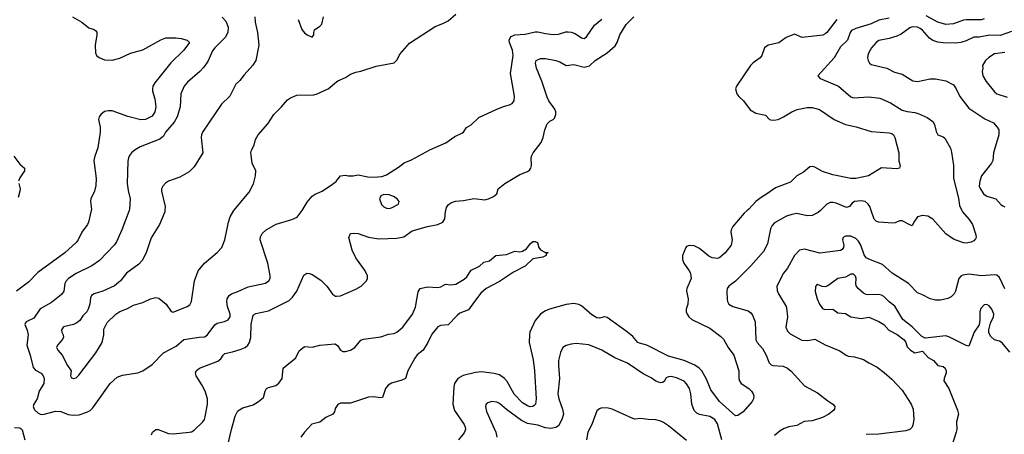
# Model space of a CAD drawing. Header units: inches. Extents: x 1771504 to 1971212, y 471788 to 643615.
# Tile 36 of 256: x 1837530 to 1845207, y 518253 to 521489. Entities that reach past the tile are written whole.
import ezdxf

# ---------------------------------------------------------------- set-up
doc = ezdxf.new("R2010")
doc.units = ezdxf.units.IN
doc.header["$MEASUREMENT"] = 0
for name, color, linetype in [('B8531', 7, 'Continuous'), ('B8532', 7, 'Continuous'), ('B8541', 7, 'Continuous'), ('B8542', 7, 'Continuous')]:
    doc.layers.add(name, color=color, linetype=linetype)

msp = doc.modelspace()

# ---------------------------------------------------------------- linework, layer by layer
at = {"layer": 'B8531', "color": 5}
for points, elevation in [([(1838086.6, 520000), (1838066.3, 519910), (1838057.7, 519890), (1838014.6, 519830), (1837986, 519770), (1837970.1, 519749.9), (1837880.9, 519670), (1837670, 519516.9), (1837598.2, 519441.8), (1837505.3, 519370)], 420), ([(1838382, 520000), (1838326.3, 519850), (1838283.8, 519756.2), (1838267.9, 519732.1), (1838152.4, 519610), (1838091.9, 519568.1), (1837970, 519507.6), (1837910, 519468.4), (1837890, 519447), (1837882.8, 519430), (1837874.3, 519370), (1837855, 519345), (1837778.3, 519281.7), (1837690, 519231.9), (1837639.9, 519160.1), (1837579.3, 519130), (1837575.8, 519124.2), (1837570.3, 519110), (1837587.4, 519067.4), (1837596.1, 519030), (1837585.4, 518950), (1837611.1, 518870), (1837633.8, 518773.8), (1837652.9, 518752.9), (1837696, 518730), (1837712.4, 518710), (1837719.2, 518690), (1837716.9, 518650), (1837681.6, 518590), (1837666.7, 518530), (1837639.3, 518490), (1837635.1, 518470), (1837645.3, 518445.3), (1837670, 518420.1), (1837690, 518410.1), (1837710, 518408.2), (1837810, 518435), (1837850, 518432.3), (1837908.2, 518408.2), (1837950, 518403.2), (1837993.9, 518406.1), (1838054.1, 518425.9), (1838079.8, 518440.2), (1838100.8, 518459.2), (1838234, 518650), (1838290, 518700.4), (1838330, 518715.8), (1838450, 518734), (1838490, 518748.7), (1838562.3, 518797.8), (1838650.7, 518889.3), (1838750, 518940.3), (1838810, 518992.3), (1838930, 519011.6), (1838970, 519013.4), (1838992.4, 519027.6), (1839051.3, 519108.7), (1839070, 519119.7), (1839127.4, 519132.6), (1839154.4, 519145.6), (1839171.1, 519170), (1839169.7, 519190), (1839149.7, 519250), (1839144.7, 519290), (1839148.2, 519311.8), (1839163.1, 519336.9), (1839181.2, 519350), (1839230, 519366.7), (1839310, 519405.2), (1839446.9, 519433.1), (1839472.3, 519450), (1839483.7, 519470), (1839483.7, 519490), (1839465.1, 519590), (1839406, 519770), (1839406.6, 519793.4), (1839419.3, 519820.7), (1839451, 519849), (1839530, 519892), (1839651.6, 519928.4), (1839692, 519948), (1839725.2, 519990), (1839731.2, 520000)], 440), ([(1838662.1, 520000), (1838661.5, 519990), (1838618.9, 519890), (1838554, 519786), (1838514.9, 519670), (1838485.5, 519610), (1838458.7, 519581.3), (1838362, 519510), (1838316.5, 519450), (1838270, 519412.1), (1838179.1, 519370), (1838110.2, 519349.8), (1838090, 519336.9), (1838080.5, 519319.5), (1838076.1, 519270), (1838064, 519230), (1838051.9, 519208.1), (1838022.5, 519177.5), (1837998, 519142), (1837976.1, 519123.9), (1837950, 519111), (1837870, 519091.6), (1837854.9, 519070), (1837858.4, 519050), (1837868.7, 519030), (1837870.3, 519010), (1837860.3, 518990), (1837824.4, 518950), (1837817, 518930), (1837827.2, 518910), (1837860.2, 518870), (1837902.7, 518790), (1837930.3, 518750), (1837926.4, 518710), (1837933.7, 518693.7), (1837950, 518688.4), (1837970, 518695.5), (1837990, 518715.5), (1838122.4, 518890), (1838172, 518970), (1838186, 519030), (1838186.6, 519073.4), (1838212.9, 519127.1), (1838279.3, 519190), (1838310, 519213), (1838370, 519234.8), (1838418.3, 519261.7), (1838490, 519283), (1838549.7, 519310.3), (1838590, 519322), (1838615.5, 519315.5), (1838672, 519270), (1838710, 519211.3), (1838726.4, 519206.4), (1838835.3, 519250), (1838855.6, 519264.4), (1838869.5, 519290.5), (1838891.5, 519450), (1838922.4, 519530), (1838969.8, 519590.2), (1839070, 519672.2), (1839104.7, 519710), (1839128.5, 519770), (1839156.8, 519910), (1839169.8, 519950.2), (1839198.7, 520000)], 460), ([(1838557.4, 518250), (1838566.3, 518270), (1838590, 518290.4), (1838610, 518290.4), (1838690, 518260.8), (1838730, 518258), (1838850.9, 518269.1), (1838870, 518273.7), (1838890, 518286.4), (1838957.7, 518350), (1838970.5, 518369.5), (1838976.8, 518390), (1838995.3, 518490), (1838995.3, 518530), (1838975.8, 518590), (1838950, 518640.5), (1838906.2, 518710), (1838901.3, 518730), (1838905.6, 518750), (1838931, 518769), (1839075.8, 518824.2), (1839098.7, 518841.3), (1839115.1, 518870), (1839130, 518883.7), (1839190, 518896.9), (1839250, 518916.5), (1839287.9, 518932.1), (1839309.6, 518950), (1839320.9, 518970), (1839331.7, 519010), (1839334, 519110), (1839347, 519173), (1839353.9, 519186.1), (1839370, 519194.9), (1839470, 519215.8), (1839630, 519296.5), (1839657.6, 519322.4), (1839691.6, 519370), (1839745.2, 519494.8), (1839769.8, 519510.2), (1839790, 519508.9), (1839810, 519500.3), (1839876.9, 519456.9), (1839925.7, 519410), (1839970, 519348.2), (1839991.9, 519331.9), (1840000, 519332.5)], 420), ([(1839152.2, 518167.8), (1839180.1, 518290), (1839210, 518394.4), (1839230, 518435.9), (1839270, 518460.4), (1839350, 518483.8), (1839392.4, 518510), (1839430, 518540.3), (1839444.1, 518590), (1839454.7, 518610), (1839470, 518618.8), (1839525.7, 518634.3), (1839550, 518651.3), (1839575, 518690), (1839583.9, 518770), (1839683.5, 518850), (1839710, 518904.4), (1839750, 518939.5), (1839810, 518934), (1839870.7, 518949.3), (1839990, 518959.6), (1840000, 518951.9)], 380), ([(1840000, 518470.6), (1839990, 518456), (1839984.4, 518430), (1839971.5, 518410), (1839916.5, 518383.5), (1839870, 518348.5), (1839808.2, 518331.8), (1839750, 518269.6), (1839721.7, 518230)], 380), ([(1837490, 518305.6), (1837530, 518304), (1837539.1, 518299.1), (1837549.2, 518289.2), (1837569.4, 518209.4)], 420)]:
    msp.add_lwpolyline(points, dxfattribs=dict(at, elevation=elevation))
at = {"layer": 'B8532', "color": 5}
for points, elevation in [([(1837942.6, 521510), (1838013.7, 521470), (1838070, 521425.7), (1838110, 521412.7), (1838122.4, 521402.4), (1838130.3, 521390.3), (1838132, 521370), (1838118, 521290), (1838120.3, 521230), (1838129.2, 521209.2), (1838150, 521192.4), (1838190, 521175.6), (1838250, 521172.6), (1838310, 521188.2), (1838393.7, 521226.3), (1838490, 521253.2), (1838630, 521331.2), (1838670, 521348.1), (1838747.3, 521347.3), (1838790, 521340.9), (1838836, 521330), (1838853.4, 521310), (1838810.3, 521250), (1838707.9, 521152.1), (1838583.4, 520996.6), (1838567.6, 520970), (1838564, 520950), (1838566.5, 520930), (1838583.8, 520870), (1838591.1, 520810), (1838584.4, 520770), (1838563.5, 520736.5), (1838510, 520709.7), (1838473.7, 520706.3), (1838373.4, 520733.4), (1838250, 520777), (1838221.9, 520778.2), (1838190, 520771.8), (1838161.6, 520750), (1838148.2, 520730), (1838143.1, 520710), (1838156.5, 520650), (1838157.4, 520610), (1838138.7, 520490), (1838115.8, 520424.2), (1838108.7, 520390), (1838126.3, 520250), (1838124.2, 520195.8), (1838112.2, 520150), (1838085.3, 520090), (1838082, 520070), (1838088.5, 520008.5), (1838086.6, 520000)], 420), ([(1839109.2, 521509.2), (1839137.2, 521477.2), (1839155.2, 521430), (1839153.8, 521390), (1839131.7, 521350), (1839050, 521269.6), (1839034.2, 521245.8), (1838996.3, 521163.7), (1838963.7, 521116.3), (1838934.7, 521085.3), (1838838.2, 521001.8), (1838813.1, 520970), (1838786.7, 520910), (1838780.2, 520810), (1838757.8, 520730), (1838734.3, 520690), (1838667.7, 520610), (1838650, 520580.5), (1838622.4, 520557.6), (1838470, 520495.6), (1838430, 520474), (1838400.5, 520450), (1838386.4, 520430), (1838377, 520410), (1838374, 520386), (1838368, 520210), (1838375.1, 520155.1), (1838390.3, 520090), (1838385.7, 520010), (1838382, 520000)], 440), ([(1839362.3, 521510), (1839364.6, 521470), (1839384.6, 521390), (1839393.7, 521290), (1839370.3, 521169.7), (1839347.3, 521132.7), (1839280.6, 521059.4), (1839246.4, 521013.6), (1839214.4, 520985.6), (1839167.3, 520892.7), (1839102.4, 520830), (1838956.3, 520610), (1838947.7, 520590), (1838945.5, 520570), (1838958, 520450), (1838890, 520339.3), (1838850, 520301.6), (1838778.9, 520261.1), (1838690.2, 520229.8), (1838666.2, 520213.8), (1838644.9, 520190), (1838634.9, 520170), (1838635.2, 520150), (1838663.8, 520030), (1838662.1, 520000)], 460), ([(1839702, 521490), (1839730, 521411.3), (1839750, 521386.8), (1839770, 521371.3), (1839810, 521352), (1839822, 521370), (1839822, 521390), (1839828.7, 521410), (1839870, 521438.8), (1839885.1, 521454.9), (1839899.3, 521510)], 480), ([(1839198.7, 520000), (1839199.2, 520000.8), (1839318.2, 520141.8), (1839351.8, 520208.2), (1839368.5, 520270), (1839369.7, 520309.7), (1839342.9, 520370), (1839331.6, 520450), (1839336.2, 520470), (1839358.9, 520510), (1839367.2, 520552.8), (1839389.6, 520590), (1839464.2, 520675.8), (1839511.3, 520748.7), (1839571.3, 520808.7), (1839616.6, 520863.4), (1839640.1, 520879.9), (1839690, 520900.7), (1839823.5, 520903.5), (1839850, 520910.7), (1839934, 520950), (1840000, 521002.7)], 460), ([(1837483.2, 520423.2), (1837530, 520362.4), (1837568, 520330), (1837568.4, 520310), (1837530, 520254), (1837521.5, 520230)], 380), ([(1839731.2, 520000), (1839770, 520064.7), (1839810, 520111.3), (1839833.6, 520126.4), (1839888, 520150), (1839970, 520204.7), (1839999, 520230), (1840000, 520231.3)], 440), ([(1837521.7, 520210), (1837532.9, 520170), (1837531.5, 520150), (1837517.7, 520102.3)], 380)]:
    msp.add_lwpolyline(points, dxfattribs=dict(at, elevation=elevation))
at = {"layer": 'B8541', "color": 5}
for points, elevation in [([(1840000, 519332.5), (1840030, 519334.6), (1840150, 519385.3), (1840193.3, 519410), (1840232.8, 519450), (1840241.1, 519470), (1840241.7, 519490), (1840222.3, 519530), (1840151.9, 519630), (1840121.4, 519690), (1840096.3, 519790), (1840110, 519820.7), (1840136.2, 519823.8), (1840170, 519819.5), (1840250, 519792.4), (1840330, 519778.6), (1840470, 519782.8), (1840526.2, 519793.8), (1840590, 519841.7), (1840710, 519875.8), (1840790, 519890.3), (1840830, 519908.4), (1840844.1, 519935.9), (1840848.9, 519991.1), (1840851.2, 520000)], 420), ([(1843202.4, 520000), (1843179.7, 519980.3), (1843090, 519875.1), (1843077.6, 519850), (1843076, 519830), (1843083.9, 519770), (1843078.2, 519730), (1843031.2, 519668.8), (1842990, 519633.8), (1842970, 519626.3), (1842929.9, 519629.9), (1842903.7, 519643.7), (1842830, 519703.9), (1842790, 519723.1), (1842750, 519727.6), (1842730, 519718), (1842723.8, 519710), (1842698.4, 519650), (1842697.1, 519617.1), (1842707.3, 519590), (1842750.4, 519530), (1842759.3, 519510), (1842765.5, 519470), (1842732, 519390), (1842730.3, 519370), (1842742.3, 519310), (1842738.9, 519270), (1842727.4, 519230), (1842727.4, 519210), (1842734.3, 519190), (1842747.2, 519170), (1842769.4, 519149.4), (1842910, 519081.3), (1842997.8, 519017.8), (1843016.8, 518996.8), (1843054.2, 518930), (1843098.2, 518870), (1843136.1, 518750), (1843136.9, 518690), (1843141.8, 518670), (1843155.6, 518650), (1843214.4, 518610), (1843234.9, 518590), (1843248.2, 518570), (1843253, 518550), (1843250.5, 518530), (1843240.5, 518510), (1843170.4, 518430), (1843130, 518399.6), (1843110, 518397), (1842987.6, 518510), (1842919.6, 518599.6), (1842884.5, 518684.5), (1842849.9, 518749.9), (1842829, 518770), (1842793.6, 518793.6), (1842709.6, 518830), (1842590, 518863.6), (1842420.5, 518950), (1842363.4, 518963.4), (1842350, 518971), (1842310, 519016.1), (1842269.9, 519049.9), (1842110, 519164), (1842090, 519169.7), (1842050, 519158.9), (1842030, 519162.2), (1841990, 519186.4), (1841910, 519255.8), (1841890, 519265.6), (1841850, 519273.3), (1841790, 519267.4), (1841662, 519230), (1841625.7, 519214.3), (1841590, 519191.1), (1841550, 519140.5), (1841508.5, 519051.5), (1841503.9, 519030), (1841503.2, 518970), (1841534.2, 518834.2), (1841544.6, 518750), (1841556.8, 518530), (1841551.4, 518490), (1841541.4, 518478.6), (1841530, 518471.1), (1841510, 518469.1), (1841490, 518474.6), (1841450, 518499.2), (1841386.5, 518566.5), (1841330, 518664.7), (1841310.7, 518690), (1841270, 518717.8), (1841230, 518728.8), (1841130, 518739.8), (1841085.1, 518734.9), (1840986.8, 518713.2), (1840946.7, 518690), (1840920.9, 518650), (1840914.9, 518625.1), (1840907.9, 518490), (1840919.6, 518439.6), (1840994.3, 518330), (1841003.6, 518310), (1841005.7, 518290), (1840995.6, 518264.4), (1840950.2, 518209.8)], 420), ([(1843772.8, 520000), (1843756.1, 519983.9), (1843710, 519960.5), (1843670, 519958.9), (1843590, 519975.3), (1843550.2, 519969.8), (1843510, 519956), (1843415.9, 519904.1), (1843397, 519883), (1843383.4, 519856.6), (1843359.4, 519740.6), (1843330, 519680.7), (1843231.1, 519568.9), (1843110, 519449.6), (1843059.1, 519410), (1843046.4, 519390), (1843042.6, 519370), (1843046.7, 519306.7), (1843049.1, 519289.1), (1843060.4, 519270), (1843090.8, 519250), (1843210, 519218), (1843230, 519201.6), (1843243, 519183), (1843263.6, 519130), (1843269, 518990), (1843279.5, 518970), (1843322, 518922), (1843350.3, 518870), (1843374.4, 518810), (1843390, 518794.4), (1843401, 518790), (1843484, 518784), (1843515.5, 518770), (1843545.4, 518745.4), (1843650, 518633), (1843750, 518576.4), (1843830, 518514.9), (1843870.7, 518490), (1843885.5, 518470), (1843883.8, 518450), (1843877.7, 518442.2), (1843839.3, 518410), (1843790, 518383.8), (1843710, 518358.3), (1843647.2, 518352.8), (1843590, 518322.6), (1843527.2, 518312.8), (1843490, 518298.9), (1843458.9, 518281.1), (1843414.8, 518245.2)], 440), ([(1844875.6, 520000), (1844880.3, 519990), (1844933.7, 519930), (1844960.3, 519890), (1844984.9, 519810), (1844987.3, 519790), (1844982, 519778), (1844970, 519764), (1844950, 519753.2), (1844910, 519745.2), (1844890, 519747), (1844810, 519776.4), (1844750, 519817.2), (1844651, 519931), (1844610, 519954.6), (1844570, 519960.7), (1844530.2, 519949.8), (1844501.3, 519910), (1844490, 519881.2), (1844470, 519887), (1844410, 519918), (1844390, 519919.3), (1844356.4, 519903.6), (1844339, 519901), (1844230, 519908.3), (1844210, 519915.1), (1844192.8, 519932.8), (1844168.7, 520000)], 440), ([(1845210, 519387.8), (1845170, 519476.2), (1845150, 519494.3), (1845130, 519498.5), (1845030, 519489.8), (1844930, 519502.7), (1844884.7, 519495.3), (1844870, 519489.6), (1844851.4, 519468.6), (1844826.4, 519370), (1844815.5, 519350), (1844794.1, 519325.9), (1844767.3, 519312.7), (1844710, 519299.7), (1844670, 519299.7), (1844630, 519309.7), (1844570, 519343), (1844530, 519356.9), (1844460.5, 519430), (1844332, 519510), (1844257.8, 519577.8), (1844150, 519619.1), (1844130.8, 519630.8), (1844114.8, 519654.8), (1844088.6, 519728.6), (1844070, 519761.3), (1844050, 519782.6), (1844010, 519799.7), (1843970, 519799.7), (1843950.4, 519789.6), (1843945.3, 519770), (1843954.9, 519730), (1843954, 519710), (1843943.9, 519696.1), (1843930, 519687.8), (1843770, 519665.8), (1843650, 519697.6), (1843610.2, 519689.8), (1843570, 519649.6), (1843517.3, 519550), (1843485.2, 519510), (1843434.6, 519410), (1843435.8, 519375.8), (1843445.7, 519350), (1843506.7, 519250), (1843510, 519238), (1843516.5, 519170), (1843504.6, 519090), (1843517.6, 519057.6), (1843538, 519038), (1843628.5, 518988.5), (1843674.5, 518985.5), (1843730, 518996.5), (1843810, 518950.4), (1843925.5, 518905.5), (1843974.8, 518870), (1843990, 518864.2), (1844039.2, 518859.2), (1844110, 518836.4), (1844150.2, 518810.2), (1844216.5, 518776.5), (1844270, 518734.9), (1844330, 518683.8), (1844410, 518599.1), (1844482, 518490), (1844495.3, 518450), (1844501.1, 518370), (1844494.9, 518325.1), (1844488.4, 518310), (1844470.5, 518290), (1844438.2, 518281.8), (1844230, 518254.3), (1844130, 518253)], 460), ([(1840000, 518951.9), (1840006.7, 518946.7), (1840031.8, 518910), (1840050, 518900.9), (1840070, 518900.1), (1840110, 518910.8), (1840142.4, 518930), (1840190, 518987.8), (1840210, 518997.1), (1840345.6, 519014.4), (1840404.8, 519035.2), (1840450, 519040.9), (1840470, 519050.2), (1840517.3, 519090), (1840592.5, 519190), (1840614.9, 519245.1), (1840635.8, 519364.2), (1840652.3, 519390), (1840710, 519405.2), (1840790, 519398), (1840814.7, 519405.3), (1840850, 519426.3), (1840890, 519419.3), (1840930, 519426.2), (1840996.7, 519463.3), (1841017.2, 519482.8), (1841050, 519534.2), (1841115.3, 519564.7), (1841150, 519596.5), (1841191.7, 519608.3), (1841242, 519650), (1841324.5, 519655.5), (1841390, 519683.2), (1841430, 519678.5), (1841450, 519681.5), (1841480.5, 519699.5), (1841510, 519739.3), (1841530, 519757.1), (1841550, 519759.1), (1841566, 519750), (1841578, 519710), (1841590, 519692), (1841630, 519671.3), (1841651, 519671), (1841646, 519666), (1841634, 519666), (1841636, 519650), (1841610, 519635.1), (1841530, 519621.7), (1841470, 519566.6), (1841381.2, 519518.8), (1841270, 519446.8), (1841167.9, 519392.1), (1841126, 519353.9), (1841075.2, 519290), (1841030, 519223.5), (1840962.5, 519197.5), (1840940.2, 519179.8), (1840870, 519107), (1840810, 519102.6), (1840790, 519091.1), (1840744.5, 519035.5), (1840713.2, 518970), (1840676.5, 518910), (1840630, 518873.5), (1840611.5, 518848.5), (1840556.9, 518750), (1840538, 518690), (1840510, 518675.8), (1840428.5, 518651.5), (1840402.8, 518637.2), (1840381.8, 518610), (1840358, 518542), (1840341.3, 518538.7), (1840290, 518545.2), (1840250, 518543.2), (1840110, 518495.6), (1840030, 518497), (1840010, 518485.1), (1840000, 518470.6)], 380), ([(1845250, 518893.6), (1845190, 518968), (1845170, 518981.3), (1845130, 518992), (1845100.5, 519020.5), (1845087.8, 519047.8), (1845087.6, 519070), (1845100.5, 519119.5), (1845123.1, 519170), (1845125.7, 519190), (1845110.9, 519230), (1845090, 519255.8), (1845070, 519266.6), (1845050, 519262.6), (1845024, 519236), (1845017.1, 519210), (1845016.9, 519143.1), (1845011.9, 519108.1), (1844973, 519050), (1844930, 518942), (1844910, 518946.6), (1844774.9, 519014.9), (1844750, 519021.8), (1844590, 519003.5), (1844560.3, 519020.3), (1844490, 519093.3), (1844416.4, 519150), (1844353.3, 519253.3), (1844310, 519287), (1844268.8, 519328.8), (1844250, 519339.4), (1844225.3, 519345.3), (1844150, 519341), (1844130, 519344.9), (1844110, 519355.5), (1844067.8, 519390), (1844051.3, 519411.3), (1844048.4, 519430), (1844052.3, 519470), (1844047.9, 519487.9), (1844030, 519502.7), (1844010, 519503.8), (1843970, 519479.8), (1843910, 519468.2), (1843830, 519412), (1843810, 519405.3), (1843787.2, 519407.2), (1843750, 519421.2), (1843743, 519417), (1843733.7, 519406.3), (1843733, 519367), (1843747.2, 519310), (1843764.9, 519270), (1843790, 519234.9), (1843807.9, 519227.9), (1843870, 519230.2), (1843910, 519202.2), (1843970, 519195.4), (1844010.2, 519170.2), (1844090, 519155.9), (1844150, 519166.3), (1844230, 519134.4), (1844268.7, 519110), (1844305.7, 519065.7), (1844372.2, 519032.2), (1844427.6, 518990), (1844440.2, 518970), (1844450, 518937.3), (1844474.9, 518910), (1844510, 518890.3), (1844570, 518902.6), (1844613.5, 518853.5), (1844655.3, 518830), (1844687.7, 518790), (1844730, 518782), (1844746, 518770), (1844754.9, 518750), (1844753.5, 518733.5), (1844737.4, 518690), (1844735.3, 518670), (1844773.4, 518610), (1844841.2, 518441.2), (1844848.7, 518410), (1844834.9, 518350), (1844836.4, 518290), (1844832.4, 518270), (1844790, 518140.9)], 480), ([(1843004.5, 518210), (1842970, 518334), (1842950, 518369.7), (1842910, 518392.5), (1842830, 518407), (1842810, 518418), (1842790, 518439.7), (1842769.8, 518490), (1842762.4, 518570), (1842752.9, 518610), (1842730, 518647.8), (1842710, 518666.9), (1842650, 518694.7), (1842610, 518703.5), (1842590, 518702.4), (1842570, 518694), (1842554, 518666), (1842543, 518657), (1842530, 518654), (1842510, 518659.7), (1842490, 518668.6), (1842454.4, 518694.4), (1842390, 518724.8), (1842270, 518808.5), (1842170, 518851.1), (1842070, 518910.9), (1841967.7, 518952.3), (1841870, 518960.9), (1841830, 518958), (1841790, 518946.6), (1841764.9, 518930), (1841747.6, 518892.4), (1841732, 518830), (1841730.3, 518790), (1841738, 518690), (1841726.9, 518570), (1841732.6, 518530), (1841763.2, 518450), (1841769.1, 518410), (1841758, 518370), (1841730, 518320.5), (1841710, 518306.2), (1841670, 518299.4), (1841630, 518305.2), (1841570, 518324.3), (1841490, 518338.3), (1841441.9, 518361.9), (1841326.4, 518446.4), (1841270, 518494), (1841250, 518503.5), (1841210.4, 518509.6), (1841179.9, 518500.1), (1841167.7, 518490), (1841161.6, 518470), (1841168.5, 518431.5), (1841242.8, 518270), (1841251.2, 518230)], 440), ([(1842730, 518206), (1842590, 518318.5), (1842550, 518345.1), (1842530, 518356.3), (1842490, 518365.6), (1842430, 518367.8), (1842370, 518376.2), (1842327.1, 518372.9), (1842310, 518377), (1842150, 518449.2), (1842118, 518458), (1842070, 518459.3), (1842050, 518452.7), (1842030, 518437.2), (1841991.8, 518330), (1841959.6, 518270), (1841948.9, 518210)], 460)]:
    msp.add_lwpolyline(points, dxfattribs=dict(at, elevation=elevation))
at = {"layer": 'B8542', "color": 5}
for points, elevation in [([(1840000, 521002.7), (1840009.7, 521010.4), (1840070, 521037.3), (1840110, 521062.8), (1840150, 521078.8), (1840190, 521086.8), (1840310, 521126.8), (1840450, 521152), (1840470, 521172), (1840496.5, 521223.5), (1840570, 521306), (1840770, 521434.8), (1840830, 521458.8), (1840870, 521481), (1840929.2, 521530.8)], 460), ([(1840000, 520231.3), (1840030, 520271), (1840070, 520276), (1840090, 520270.7), (1840129.4, 520270.6), (1840170, 520277.3), (1840243.5, 520263.5), (1840290, 520261), (1840354.6, 520265.4), (1840390, 520278), (1840482.5, 520337.5), (1840527.6, 520372.4), (1840585.4, 520394.6), (1840727.2, 520472.8), (1840851.9, 520528.1), (1840923.3, 520576.7), (1840977.5, 520602.5), (1840989.3, 520610.7), (1841012.5, 520647.5), (1841051.3, 520668.7), (1841110, 520726.8), (1841250, 520790.7), (1841310, 520814), (1841350, 520824), (1841370, 520834.8), (1841384.5, 520855.5), (1841387.8, 520892.2), (1841357.4, 521070), (1841377.3, 521210), (1841372.5, 521250), (1841349.8, 521310), (1841347.4, 521330), (1841353.1, 521346.9), (1841363, 521357), (1841390, 521370.2), (1841470, 521375.2), (1841550, 521395), (1841570, 521395), (1841630, 521380.2), (1841690, 521373.6), (1841730, 521376.5), (1841787.3, 521392.7), (1841807, 521393), (1841830, 521391.5), (1841862, 521382), (1841910, 521347), (1841930, 521342.4), (1841950, 521355.5), (1842012.8, 521447.2), (1842070, 521492.2)], 440), ([(1840851.2, 520000), (1840856.9, 520023.1), (1840873.7, 520046.3), (1840896.9, 520063.1), (1840927.2, 520072.8), (1840990, 520077.8), (1841070, 520093), (1841155.8, 520084.2), (1841185.2, 520090), (1841224, 520110), (1841249.2, 520130), (1841260.7, 520170), (1841311.6, 520210), (1841430, 520281.8), (1841490, 520304), (1841504.7, 520315.3), (1841515.8, 520330), (1841521.1, 520350), (1841516.9, 520410), (1841522, 520430), (1841533, 520450), (1841596, 520530), (1841610.9, 520570), (1841624, 520630), (1841643.9, 520676.1), (1841662.6, 520697.4), (1841690, 520710.7), (1841699.7, 520720.3), (1841711.1, 520750), (1841709.6, 520770), (1841701.3, 520790), (1841656.1, 520856.1), (1841643.3, 520883.3), (1841601.6, 521010), (1841560.2, 521110), (1841551.1, 521148.9), (1841557.6, 521170), (1841590, 521186.3), (1841630, 521185.5), (1841710, 521171.4), (1841740.2, 521160.2), (1841790, 521132), (1841850, 521139), (1841930, 521118.9), (1841971.9, 521128.1), (1842017.7, 521170), (1842110, 521228.9), (1842174.1, 521285.9), (1842189.2, 521310.8), (1842209.2, 521370.8), (1842258.2, 521450), (1842318.4, 521510)], 420), ([(1843901.3, 521490), (1843822.9, 521390), (1843810, 521377.7), (1843791.1, 521368.9), (1843630, 521349.8), (1843570, 521375.1), (1843507.3, 521350), (1843450, 521307.3), (1843364.7, 521290), (1843338, 521270), (1843317.3, 521210), (1843304, 521190), (1843248.9, 521151.1), (1843227.7, 521130), (1843118.8, 520970), (1843111, 520950), (1843121, 520910), (1843136, 520890), (1843174.4, 520854.4), (1843226.1, 520786.1), (1843270, 520759.5), (1843344.9, 520744.9), (1843377.3, 520710), (1843386.5, 520706.5), (1843410, 520703.5), (1843443.7, 520710), (1843485.1, 520730), (1843549.8, 520770.2), (1843591.3, 520788.7), (1843670, 520803.8), (1843710, 520802.9), (1843767.1, 520787.1), (1843879.3, 520710), (1843970, 520670.2), (1844051.8, 520651.8), (1844170, 520615.6), (1844310, 520605.6), (1844330, 520600.2), (1844342.7, 520590), (1844353.4, 520570), (1844386, 520450), (1844384.7, 520384.7), (1844395.5, 520350), (1844390.8, 520330), (1844370, 520325.1), (1844250, 520334), (1844147.7, 520270), (1844050, 520249.1), (1844010, 520250.7), (1843870, 520277.9), (1843790, 520305.4), (1843730, 520338.2), (1843710, 520343.8), (1843690, 520341), (1843641.8, 520298.2), (1843590.4, 520270), (1843538.9, 520221.1), (1843422, 520178), (1843353.8, 520126.2), (1843310, 520101.6), (1843270.2, 520069.8), (1843214, 520010), (1843202.4, 520000)], 420), ([(1844310, 521501), (1844230, 521485.2), (1844170, 521456.8), (1844050, 521421), (1844016.9, 521403.1), (1844005.2, 521390), (1843983.2, 521330), (1843930, 521276.3), (1843880.3, 521190), (1843754, 521050), (1843770.8, 521030), (1843913, 520970), (1844010, 520886.3), (1844030, 520879), (1844150, 520886.7), (1844236, 520876), (1844319.5, 520839.5), (1844410, 520781.5), (1844450, 520771.5), (1844510, 520764.9), (1844536.5, 520756.5), (1844606.8, 520726.8), (1844650, 520695.5), (1844662.6, 520670), (1844675.2, 520615.2), (1844688.7, 520590), (1844730, 520574.4), (1844743.9, 520563.9), (1844786.9, 520486.9), (1844795.6, 520455.6), (1844810.2, 520350.2), (1844811.4, 520250), (1844850, 520096), (1844858, 520038), (1844875.6, 520000)], 440), ([(1845050, 521494.7), (1845030, 521487.3), (1844910, 521488.1), (1844890, 521485.3), (1844810, 521456.5), (1844750, 521451.9), (1844690, 521468.4), (1844599.1, 521519.1)], 440), ([(1845263.1, 521396.9), (1845174.3, 521365.7), (1845092.5, 521367.5), (1845010, 521352.4), (1844970, 521351.6), (1844910, 521323.1), (1844868.6, 521311.4), (1844830, 521306.8), (1844730, 521307.1), (1844690, 521312.5), (1844650, 521325.4), (1844624.8, 521344.8), (1844570, 521405.8), (1844550, 521419.8), (1844530, 521429.8), (1844490, 521432.4), (1844470, 521424.2), (1844403, 521377), (1844370, 521359.8), (1844310, 521341.8), (1844230, 521325.1), (1844208.7, 521310), (1844172, 521270), (1844150, 521232.7), (1844142.6, 521210), (1844141.3, 521190), (1844146.4, 521170), (1844157.1, 521150), (1844170, 521138.4), (1844290, 521110.3), (1844350, 521079.6), (1844410, 521064.4), (1844492.8, 521012.8), (1844530, 521006.9), (1844630, 521027.9), (1844670, 521028.1), (1844750, 521011.3), (1844810, 520980.3), (1844831.3, 520950), (1844860.3, 520890), (1844930, 520798.4), (1845055.5, 520715.5), (1845123.4, 520683.4), (1845152.7, 520650), (1845163.8, 520630), (1845164.9, 520590), (1845123.7, 520450), (1845118.4, 520390), (1845108.5, 520370), (1845030, 520271), (1845015.9, 520230), (1845012.4, 520190), (1845015.8, 520175.8), (1845045, 520130), (1845070, 520111), (1845140.4, 520090), (1845182.8, 520042.8), (1845195, 520035), (1845210, 520029.1)], 460), ([(1845210, 521232.2), (1845130, 521222), (1845086.6, 521193.4), (1845061, 521170), (1845038, 521130), (1845041, 521110), (1845034.8, 521085.2), (1845040.5, 521050), (1845066.3, 521006.3), (1845130, 520924.9), (1845150, 520910.6), (1845230, 520884.9)], 480), ([(1844168.7, 520000), (1844158, 520030), (1844146, 520050), (1844121.2, 520070), (1844090, 520075.8), (1844038, 520070), (1844022, 520058), (1844001, 520030), (1843976.4, 520023.6), (1843897.2, 520057.2), (1843870, 520062.6), (1843850, 520061.1), (1843824.4, 520050), (1843772.8, 520000)], 440)]:
    msp.add_lwpolyline(points, dxfattribs=dict(at, elevation=elevation))
at = {"layer": 'B8542', "color": 5, "elevation": 440}
msp.add_lwpolyline([(1840370, 520126), (1840345.8, 520114.2), (1840334.8, 520090), (1840350, 520047.3), (1840370, 520028), (1840390, 520018), (1840410, 520015.5), (1840430, 520020.5), (1840482.7, 520050), (1840489.4, 520070), (1840474, 520090), (1840445.2, 520110), (1840410, 520121.6)], close=True, dxfattribs=at)

doc.saveas('drawing.dxf')
